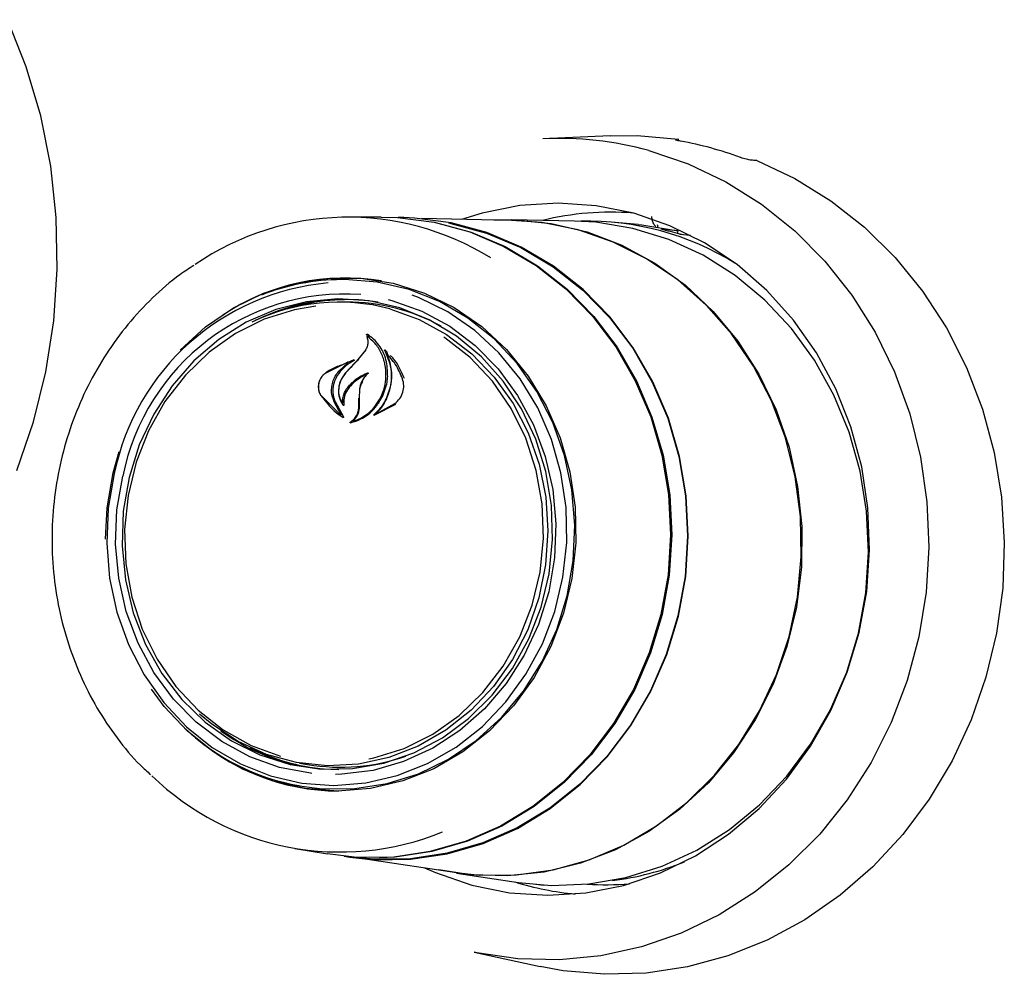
# Model space of a CAD drawing. Header units: inches. Extents: x 31 to 206, y 23 to 145.
# Tile 46 of 64: x 154.28 to 156.5, y 121.36 to 123.52. Entities that reach past the tile are written whole.
import ezdxf

# ---------------------------------------------------------------- set-up
doc = ezdxf.new("R2010")
doc.units = ezdxf.units.IN
doc.header["$LTSCALE"] = 16
doc.header["$MEASUREMENT"] = 0

msp = doc.modelspace()

# ---------------------------------------------------------------- linework, layer by layer
at = {"color": 7, "linetype": 'Continuous', "lineweight": 25}
for p, q in [((155.6139, 123.2541), (155.4622, 123.2472)), ((155.7672, 123.2429), (155.768, 123.246)), ((155.0975, 123.0707), (155.0233, 123.0705)), ((155.1488, 123.0693), (155.1359, 123.0695)), ((155.3915, 123.0632), (155.1886, 123.0672)), ((155.5332, 123.0617), (155.3917, 123.0645)), ((155.6768, 123.0542), (155.6164, 123.0593)), ((155.7673, 123.0398), (155.7291, 123.043)), ((155.7657, 123.0333), (155.7673, 123.0398)), ((155.766, 123.0344), (155.7781, 123.0311)), ((155.7709, 123.0317), (155.7948, 123.0297)), ((155.0154, 122.9295), (155.0082, 122.9295)), ((155.0197, 122.8789), (155.0014, 122.8789)), ((155.0665, 122.8019), (155.065, 122.8048)), ((155.0703, 122.8011), (155.0663, 122.8015)), ((155.0621, 122.7704), (155.0451, 122.7491)), ((155.0468, 122.7499), (155.0641, 122.771)), ((155.1116, 122.7654), (155.1066, 122.7706)), ((155.1129, 122.7623), (155.1096, 122.7625)), ((155.0223, 122.7436), (154.9713, 122.718)), ((155.002, 122.7232), (155.0229, 122.7422)), ((155.0251, 122.7435), (155.0226, 122.7437)), ((155.0363, 122.7483), (155.0227, 122.7426)), ((155.0487, 122.6817), (155.048, 122.6624)), ((154.9611, 122.6699), (155.0065, 122.6236)), ((155.0075, 122.6248), (154.9917, 122.6541)), ((154.9938, 122.6549), (155.0126, 122.6197)), ((155.0101, 122.6508), (155.0108, 122.6507)), ((155.0469, 122.6388), (155.0476, 122.6622)), ((155.048, 122.6624), (155.0477, 122.6389)), ((155.082, 122.6234), (155.1308, 122.6484)), ((155.0877, 122.6273), (155.1286, 122.6498)), ((155.0068, 122.6235), (155.0071, 122.6235)), ((155.0352, 122.6103), (155.0355, 122.6102)), ((155.0874, 122.6272), (155.0882, 122.6272)), ((154.4931, 122.4934), (154.5067, 122.5414)), ((154.9136, 121.839), (154.9317, 121.8359)), ((154.9119, 121.788), (154.919, 121.7868)), ((154.9032, 121.6464), (154.9763, 121.6339)), ((155.0143, 121.6286), (155.0271, 121.6266)), ((155.0667, 121.622), (155.2673, 121.592)), ((155.2673, 121.5906), (155.4073, 121.5697)), ((155.4464, 121.5658), (155.4635, 121.5634)), ((155.3074, 121.4122), (155.4558, 121.3801))]:
    msp.add_line(p, q, dxfattribs=at)
at = {"color": 7, "linetype": 'Continuous', "lineweight": 25, "flags": 128}
for points in [[(154.2759, 122.4986), (154.3135, 122.6084), (154.3414, 122.7214), (154.3594, 122.8366), (154.3673, 122.953), (154.3649, 123.0696), (154.3524, 123.1852), (154.3298, 123.2988), (154.2973, 123.4093), (154.2553, 123.5159)], [(155.6139, 123.2541), (155.6746, 123.2545), (155.768, 123.246)], [(155.7009, 123.2208), (155.7898, 123.1908), (155.875, 123.1503), (155.9555, 123.0997), (156.0302, 123.0396), (156.0983, 122.9709), (156.159, 122.8942), (156.2114, 122.8106), (156.2551, 122.7211), (156.2894, 122.6267), (156.3139, 122.5286), (156.3284, 122.428), (156.3326, 122.3261), (156.3265, 122.2241), (156.3102, 122.1233), (156.2839, 122.0249), (156.2479, 121.9301), (156.2026, 121.8401), (156.1486, 121.7559), (156.0865, 121.6785), (156.0172, 121.609), (155.9413, 121.5481), (155.8599, 121.4966), (155.774, 121.4551), (155.6846, 121.4241), (155.5927, 121.4041), (155.4995, 121.3951), (155.4061, 121.3974), (155.3137, 121.4109), (155.3074, 121.4122)], [(155.9449, 123.1979), (156.0307, 123.1577), (156.1118, 123.1075), (156.1874, 123.048), (156.2565, 122.9797), (156.3183, 122.9036), (156.3722, 122.8204), (156.4174, 122.7313), (156.4534, 122.6372), (156.4798, 122.5392), (156.4964, 122.4386), (156.5028, 122.3364), (156.4991, 122.2338), (156.4852, 122.1322), (156.4614, 122.0326), (156.4278, 121.9363), (156.385, 121.8443), (156.3335, 121.7578), (156.2737, 121.6777), (156.2064, 121.6051), (156.1325, 121.5407), (156.0527, 121.4853), (155.9681, 121.4396), (155.8795, 121.4041), (155.7881, 121.3792), (155.695, 121.3653), (155.6011, 121.3624), (155.5077, 121.3706), (155.4558, 121.3801)], [(155.3024, 121.5635), (155.387, 121.5464), (155.4731, 121.5406), (155.5593, 121.5462), (155.6444, 121.563), (155.7272, 121.591), (155.8064, 121.6296), (155.881, 121.6782), (155.9497, 121.7363), (156.0117, 121.8029), (156.0661, 121.877), (156.1119, 121.9576), (156.1486, 122.0436), (156.1756, 122.1335), (156.1925, 122.2262), (156.1991, 122.3203), (156.1953, 122.4144), (156.1812, 122.5072), (156.1568, 122.5972), (156.1227, 122.6833), (156.0793, 122.764), (156.0272, 122.8383), (155.9672, 122.905), (155.9001, 122.9633), (155.827, 123.0121), (155.7489, 123.0509), (155.667, 123.0791), (155.5824, 123.0962), (155.4964, 123.102), (155.4102, 123.0964), (155.325, 123.0795), (155.2788, 123.0654)], [(155.0975, 123.0707), (155.1347, 123.0696), (155.217, 123.059), (155.2973, 123.0372), (155.3744, 123.0045), (155.4469, 122.9614), (155.5138, 122.9087), (155.5739, 122.8471), (155.6265, 122.7776), (155.6705, 122.7014), (155.7054, 122.6196), (155.7305, 122.5335), (155.7456, 122.4445), (155.7502, 122.354), (155.7445, 122.2634), (155.7283, 122.1741), (155.7022, 122.0875), (155.6663, 122.005), (155.6213, 121.928), (155.5679, 121.8576), (155.507, 121.7949), (155.4395, 121.7409), (155.3664, 121.6965), (155.289, 121.6624), (155.2084, 121.6391), (155.1259, 121.6269), (155.0428, 121.6262), (154.9763, 121.6339)], [(155.2139, 123.0596), (155.2202, 123.0584), (155.3005, 123.0366), (155.3775, 123.0039), (155.45, 122.9609), (155.5168, 122.9081), (155.577, 122.8466), (155.6295, 122.7772), (155.6735, 122.701), (155.7083, 122.6192), (155.7335, 122.5332), (155.7485, 122.4442), (155.7532, 122.3537), (155.7474, 122.2631), (155.7313, 122.1739), (155.7051, 122.0873), (155.6693, 122.0049), (155.6243, 121.9279), (155.5709, 121.8575), (155.51, 121.7949), (155.4425, 121.7409), (155.3695, 121.6965), (155.2921, 121.6624), (155.2116, 121.6391), (155.1291, 121.627), (155.0941, 121.6253)], [(155.7682, 122.1704), (155.7844, 122.2599), (155.7901, 122.3508), (155.7855, 122.4416), (155.7704, 122.5308), (155.7452, 122.6171), (155.7102, 122.6992), (155.6661, 122.7756), (155.6134, 122.8452), (155.5531, 122.907), (155.486, 122.9598), (155.4133, 123.003), (155.336, 123.0358), (155.2555, 123.0577), (155.1729, 123.0683), (155.1488, 123.0693)], [(155.3513, 123.064), (155.398, 123.0644), (155.481, 123.0563), (155.5623, 123.0371), (155.6406, 123.0071), (155.7149, 122.9667), (155.7839, 122.9166), (155.8466, 122.8576), (155.9021, 122.7904), (155.9495, 122.7162), (155.9882, 122.636), (156.0174, 122.5512), (156.0368, 122.4628), (156.0461, 122.3724), (156.0451, 122.2812), (156.0339, 122.1907), (156.0126, 122.1022), (155.9816, 122.0171), (155.9413, 121.9367), (155.8923, 121.8621), (155.8354, 121.7945), (155.7714, 121.7349), (155.7013, 121.6843), (155.6262, 121.6434), (155.5472, 121.6128), (155.4655, 121.593), (155.3823, 121.5842), (155.299, 121.5867), (155.2276, 121.5979)], [(155.2496, 123.0574), (155.255, 123.0564), (155.3354, 123.0345), (155.4125, 123.0018), (155.4851, 122.9587), (155.552, 122.9059), (155.6123, 122.8443), (155.6648, 122.7748), (155.7089, 122.6985), (155.7438, 122.6167), (155.769, 122.5305), (155.784, 122.4414), (155.7887, 122.3508), (155.7829, 122.2601), (155.7668, 122.1707)], [(155.5417, 123.0416), (155.46, 123.058), (155.3915, 123.0632)], [(156.1739, 122.132), (156.1904, 122.2228), (156.1966, 122.3149), (156.1923, 122.407), (156.1778, 122.4977), (156.1531, 122.5855), (156.1187, 122.6692), (156.0751, 122.7475), (156.0229, 122.8192), (155.9629, 122.8832), (155.8961, 122.9386), (155.8235, 122.9844), (155.7461, 123.0201), (155.6651, 123.0451), (155.5818, 123.0589), (155.5332, 123.0617)], [(155.6768, 123.0542), (155.6852, 123.0534), (155.7673, 123.0398)], [(155.2673, 121.592), (155.3197, 121.5864), (155.403, 121.5867), (155.4857, 121.5982), (155.5667, 121.6207), (155.6447, 121.6539), (155.7186, 121.6972), (155.7871, 121.75), (155.8493, 121.8116), (155.9042, 121.8809), (155.951, 121.9569), (155.989, 122.0385), (156.0176, 122.1245), (156.0363, 122.2134), (156.045, 122.3041), (156.0434, 122.395), (156.0315, 122.4849), (156.0097, 122.5723), (155.9781, 122.656), (155.9373, 122.7346), (155.8879, 122.8071), (155.8306, 122.8722), (155.7663, 122.929), (155.696, 122.9766), (155.6208, 123.0143), (155.5417, 123.0416)], [(154.644, 122.7705), (154.6442, 122.7707), (154.7015, 122.8227), (154.7647, 122.8656), (154.8326, 122.8986), (154.904, 122.9209), (154.9773, 122.9323), (155.0512, 122.9324), (155.1243, 122.9213), (155.1951, 122.8991), (155.2622, 122.8664), (155.3243, 122.8237), (155.3803, 122.7719), (155.429, 122.7119), (155.4695, 122.645), (155.501, 122.5725), (155.5229, 122.4957), (155.5348, 122.4161), (155.5363, 122.3354), (155.5276, 122.2551), (155.5087, 122.1767), (155.4801, 122.1017), (155.4423, 122.0317), (155.396, 121.968), (155.3421, 121.9118), (155.2817, 121.8642), (155.216, 121.8262), (155.1462, 121.7985), (155.0737, 121.7815), (154.9998, 121.7758), (154.9262, 121.7813), (154.8541, 121.798), (154.785, 121.8255), (154.7202, 121.8633), (154.6609, 121.9107), (154.6085, 121.9667), (154.5795, 122.0057)], [(155.5172, 122.2164), (155.5309, 122.2954), (155.5345, 122.3756), (155.5278, 122.4553), (155.511, 122.5331), (155.4844, 122.6074), (155.4486, 122.6768), (155.4042, 122.7399), (155.3521, 122.7956), (155.2933, 122.8426), (155.229, 122.8802), (155.1604, 122.9075), (155.0888, 122.924), (155.0156, 122.9295), (155.0154, 122.9295)], [(154.4958, 122.492), (154.4823, 122.414), (154.4788, 122.335), (154.4853, 122.2563), (154.5019, 122.1795), (154.5281, 122.1062), (154.5635, 122.0377), (154.6073, 121.9755), (154.6587, 121.9206), (154.7167, 121.8742), (154.7801, 121.8371), (154.8478, 121.8102), (154.9185, 121.7938), (154.9906, 121.7884), (155.0629, 121.7941), (155.134, 121.8106), (155.2023, 121.8378), (155.2667, 121.875), (155.3259, 121.9216), (155.3787, 121.9767), (155.424, 122.0391), (155.4611, 122.1077), (155.4891, 122.1811), (155.5076, 122.2579), (155.5161, 122.3366), (155.5146, 122.4157), (155.503, 122.4936), (155.4816, 122.5688), (155.4507, 122.6399), (155.411, 122.7054), (155.3633, 122.7641), (155.3085, 122.8149), (155.2476, 122.8567), (155.1818, 122.8888), (155.1678, 122.8941)], [(154.529, 122.4832), (154.5159, 122.4068), (154.5132, 122.3293), (154.5208, 122.2524), (154.5386, 122.1776), (154.5662, 122.1067), (154.603, 122.041), (154.6482, 121.9821), (154.701, 121.9311), (154.76, 121.8892), (154.8242, 121.8572), (154.8921, 121.8358), (154.9622, 121.8255), (155.0332, 121.8265), (155.1034, 121.8388), (155.1714, 121.8621), (155.2357, 121.8959), (155.2949, 121.9394), (155.3479, 121.9919), (155.3934, 122.0521), (155.4304, 122.1188), (155.4583, 122.1905), (155.4764, 122.2657), (155.4843, 122.3429), (155.4819, 122.4203), (155.4692, 122.4963), (155.4464, 122.5694), (155.4141, 122.6378), (155.373, 122.7003), (155.3239, 122.7554), (155.2678, 122.802), (155.206, 122.8391), (155.1398, 122.8658), (155.0706, 122.8817), (154.9999, 122.8864), (154.9291, 122.8797), (154.8599, 122.8619), (154.7935, 122.8333), (154.7316, 122.7945), (154.6754, 122.7463), (154.626, 122.6898), (154.5846, 122.6262), (154.552, 122.5568), (154.529, 122.4832)], [(155.1135, 122.8846), (155.1219, 122.8824), (155.189, 122.8585), (155.2521, 122.8243), (155.3099, 122.7806), (155.3614, 122.7283), (155.4054, 122.6684), (155.4411, 122.6021), (155.4677, 122.5307), (155.4846, 122.4559), (155.4916, 122.3789), (155.4885, 122.3016), (155.4754, 122.2253), (155.4525, 122.1517), (155.4202, 122.0822), (155.3794, 122.0183), (155.3307, 121.9613), (155.2751, 121.9123), (155.2139, 121.8723), (155.1482, 121.8422), (155.0795, 121.8225), (155.0089, 121.8137), (154.9948, 121.8132)], [(154.9499, 122.8698), (154.9018, 122.8616), (154.8337, 122.8402), (154.769, 122.808), (154.7094, 122.7657), (154.656, 122.7143), (154.6101, 122.6548), (154.5728, 122.5887), (154.5448, 122.5174), (154.5268, 122.4425), (154.5191, 122.3656), (154.522, 122.2886), (154.5354, 122.213), (154.559, 122.1407), (154.5923, 122.0731), (154.6344, 122.0119), (154.6846, 121.9584), (154.7416, 121.9137), (154.8041, 121.8789), (154.8709, 121.8548)], [(155.1172, 122.8636), (155.1833, 122.8398), (155.2453, 122.8058), (155.3021, 122.7621), (155.3523, 122.7098), (155.3949, 122.65), (155.429, 122.5839), (155.4538, 122.5129), (155.4688, 122.4386), (155.4738, 122.3625), (155.4685, 122.2863), (155.4532, 122.2115), (155.4281, 122.1398), (155.3937, 122.0728), (155.3509, 122.0117), (155.3004, 121.958), (155.2435, 121.9128), (155.1813, 121.877), (155.1151, 121.8514), (155.0463, 121.8366), (154.9765, 121.8328), (154.907, 121.8402), (154.8394, 121.8586), (154.7752, 121.8875), (154.7156, 121.9265), (154.6881, 121.9493)], [(155.0698, 121.8481), (155.0811, 121.8506), (155.1493, 121.872), (155.2139, 121.9042), (155.2736, 121.9465), (155.327, 121.9979), (155.3728, 122.0573), (155.4102, 122.1235), (155.4382, 122.1948), (155.4562, 122.2697), (155.4639, 122.3465), (155.4609, 122.4236), (155.4475, 122.4992), (155.424, 122.5715), (155.3907, 122.6391), (155.3485, 122.7003), (155.2984, 122.7538), (155.2414, 122.7985), (155.2392, 122.8)], [(154.4757, 122.3443), (154.4794, 122.4145), (154.4931, 122.4934)], [(154.9411, 121.8156), (154.9382, 121.8159), (154.8685, 121.8291), (154.8015, 121.853), (154.7384, 121.8872), (154.6805, 121.9309), (154.6291, 121.9833), (154.585, 122.0432), (154.5494, 122.1095), (154.5228, 122.1808), (154.5058, 122.2557), (154.4988, 122.3326), (154.5019, 122.41), (154.5151, 122.4863)], [(154.919, 121.7868), (154.9646, 121.7811), (155.038, 121.7813), (155.1108, 121.7925), (155.1817, 121.8148), (155.2491, 121.8475), (155.3119, 121.8901), (155.3688, 121.9417), (155.4186, 122.0014), (155.4605, 122.068), (155.4935, 122.1401), (155.5172, 122.2164)], [(155.0271, 121.6266), (155.0808, 121.621), (155.1641, 121.6218), (155.2468, 121.634), (155.3277, 121.6573), (155.4053, 121.6916), (155.4786, 121.7361), (155.5463, 121.7902), (155.6074, 121.853), (155.6609, 121.9237), (155.706, 122.0009), (155.7419, 122.0836), (155.7682, 122.1704)], [(155.7668, 122.1707), (155.7406, 122.0841), (155.7047, 122.0016), (155.6597, 121.9244), (155.6062, 121.854), (155.5453, 121.7912), (155.4777, 121.7372), (155.4046, 121.6928), (155.327, 121.6586), (155.2464, 121.6353), (155.1638, 121.6231), (155.0807, 121.6224), (155.0487, 121.6251)], [(155.4073, 121.5697), (155.4815, 121.563), (155.566, 121.5662), (155.6496, 121.5807), (155.7311, 121.6062), (155.8093, 121.6425), (155.8829, 121.6889), (155.9509, 121.7448), (156.0122, 121.8093), (156.0659, 121.8814), (156.1112, 121.96), (156.1474, 122.044), (156.1739, 122.132)], [(155.1954, 121.6027), (155.2205, 121.5917), (155.3024, 121.5635)]]:
    msp.add_lwpolyline(points, dxfattribs=at)
at = {"color": 7, "linetype": 'Continuous', "lineweight": 25}
for centre, radius, start, end in [((155.4973, 122.4723), 0.7757, 74.7817, 92.5928), ((155.6323, 122.4583), 0.796, 69.7645, 79.8265), ((155.615, 122.4329), 0.6487, 85.5796, 103.6847), ((155.023, 122.4603), 0.6099, 58.1523, 124.4518), ((155.563, 122.4302), 0.6312, 58.2269, 91.3892), ((155.5852, 122.4311), 0.6286, 72.8223, 76.7711), ((155.0254, 122.3834), 0.5406, 95.0604, 168.4126), ((155.0169, 122.4352), 0.498, 80.562, 123.6812), ((155.01, 122.439), 0.4905, 90.2087, 111.8133), ((155.016, 122.3862), 0.5108, 86.023, 168.7013), ((155.0018, 122.435), 0.4438, 74.9396, 116.2104), ((155.0156, 122.4346), 0.4501, 80.3589, 116.6329), ((155.0213, 122.4359), 0.4484, 85.24, 107.6881), ((155.0198, 122.4353), 0.4437, 61.2593, 90.0202), ((159.9519, 118.1749), 6.7081, 137.00891, 137.35896), ((158.9408, 119.0151), 5.3956, 136.1957, 136.6357), ((154.9998, 122.2815), 0.5013, 226.7639, 259.9011), ((155.0039, 122.2752), 0.4994, 226.7375, 269.728), ((155.0025, 122.2761), 0.4515, 233.7807, 269.9362), ((155.0074, 122.272), 0.4479, 242.6535, 265.1272), ((155.0062, 122.2728), 0.4432, 260.3173, 289.3987), ((155.0053, 122.2492), 0.6109, 225.9146, 292.1793), ((155.5412, 122.21), 0.6407, 277.0124, 292.0156), ((155.5941, 122.1873), 0.6465, 252.4528, 264.7894), ((155.6038, 122.1876), 0.6232, 266.1429, 274.9313)]:
    msp.add_arc(centre, radius, start, end, dxfattribs=at)
for centre, major_axis, ratio, start_param, end_param in [((155.8285, 122.3419), (1.4208, 0.3144), 0.61838, 1.476993, 1.481192), ((156.3574, 122.1981), (3.2016, -0.4058), 0.295363, 1.737333, 1.741532), ((155.7385, 123.0577), (0.0051, 0.0196), 0.918524, 2.013224, 2.418583)]:
    msp.add_ellipse(centre, major_axis=major_axis, ratio=ratio, start_param=start_param, end_param=end_param, dxfattribs=at)
for points, knots in [([(155.7729, 123.2418), (155.771, 123.2421), (155.7671, 123.2428), (155.7631, 123.2438), (155.7611, 123.2446), (155.7613, 123.2449), (155.7619, 123.245), (155.762, 123.245)], [0, 0, 0, 0, 0.2421319, 0.484269, 0.7256835, 0.9660077, 1, 1, 1, 1]), ([(155.9315, 123.1989), (155.9301, 123.1991), (155.9273, 123.1994), (155.9213, 123.2008), (155.9148, 123.2027), (155.9102, 123.2042), (155.908, 123.205), (155.9077, 123.2051)], [0, 0, 0, 0, 0.2399855, 0.4799553, 0.7201492, 0.9613112, 1, 1, 1, 1]), ([(155.7172, 123.049), (155.7159, 123.0502), (155.7134, 123.0525), (155.7108, 123.0573), (155.7094, 123.0622), (155.7085, 123.0671), (155.7082, 123.0701), (155.7079, 123.0716), (155.7079, 123.0718)], [0, 0, 0, 0, 0.182967, 0.366792, 0.535085, 0.701221, 0.950924, 1, 1, 1, 1]), ([(154.675, 122.9613), (154.6645, 122.9546), (154.6315, 122.9334), (154.5814, 122.8891), (154.5255, 122.8294), (154.4766, 122.7627), (154.4352, 122.6904), (154.4018, 122.6133), (154.377, 122.5326), (154.361, 122.4495), (154.3541, 122.3649), (154.3564, 122.2802), (154.368, 122.1965), (154.3885, 122.115), (154.4179, 122.0368), (154.4554, 121.9629), (154.5012, 121.895), (154.5422, 121.8446), (154.5699, 121.8198), (154.5776, 121.8128)], [0, 0, 0, 0, 0.029316, 0.092155, 0.155063, 0.218035, 0.281062, 0.344137, 0.407249, 0.470391, 0.533555, 0.596734, 0.659917, 0.723097, 0.786265, 0.849409, 0.912518, 0.975579, 1, 1, 1, 1]), ([(155.065, 122.8048), (155.0649, 122.8048), (155.0649, 122.805), (155.0648, 122.8053), (155.0649, 122.8055), (155.0651, 122.8058), (155.0653, 122.806), (155.0655, 122.8061), (155.0658, 122.8061), (155.066, 122.8061), (155.066, 122.806), (155.066, 122.806)], [0, 0, 0, 0, 0.1224, 0.244236, 0.369255, 0.495977, 0.62191, 0.744824, 0.862763, 0.978258, 1, 1, 1, 1]), ([(155.1123, 122.7108), (155.1119, 122.7237), (155.1109, 122.7494), (155.0941, 122.7829), (155.0764, 122.7996), (155.0662, 122.8059), (155.066, 122.806)], [0, 0, 0, 0, 0.332511, 0.665159, 0.99377, 1, 1, 1, 1]), ([(155.0655, 122.8003), (155.0661, 122.7986), (155.0675, 122.7944), (155.0679, 122.7869), (155.0664, 122.7782), (155.0635, 122.773), (155.0621, 122.7704)], [0, 0, 0, 0, 0.174091, 0.449115, 0.724053, 1, 1, 1, 1]), ([(155.0666, 122.8013), (155.0666, 122.8014), (155.0664, 122.8015), (155.0662, 122.8015), (155.0659, 122.8014), (155.0657, 122.8012), (155.0655, 122.801), (155.0654, 122.8008), (155.0654, 122.8005), (155.0655, 122.8004), (155.0655, 122.8003)], [0, 0, 0, 0, 0.124643, 0.249926, 0.374545, 0.500723, 0.629492, 0.760432, 0.893033, 1, 1, 1, 1]), ([(155.1085, 122.7109), (155.1082, 122.7202), (155.1076, 122.7388), (155.0985, 122.7644), (155.085, 122.7861), (155.0725, 122.7965), (155.0666, 122.8013)], [0, 0, 0, 0, 0.258265, 0.514964, 0.771452, 1, 1, 1, 1]), ([(155.1054, 122.7695), (155.1053, 122.7696), (155.1053, 122.7697), (155.1053, 122.77), (155.1053, 122.7702), (155.1055, 122.7705), (155.1057, 122.7707), (155.106, 122.7708), (155.1062, 122.7708), (155.1064, 122.7707), (155.1065, 122.7706), (155.1066, 122.7706)], [0, 0, 0, 0, 0.117455, 0.234751, 0.354613, 0.476588, 0.598184, 0.717405, 0.832785, 0.945408, 1, 1, 1, 1]), ([(155.1095, 122.6611), (155.1139, 122.673), (155.1229, 122.6967), (155.1215, 122.7342), (155.1128, 122.7578), (155.106, 122.7685), (155.1054, 122.7695)], [0, 0, 0, 0, 0.3228294, 0.6456626, 0.9677761, 1, 1, 1, 1]), ([(155.11, 122.7624), (155.1099, 122.7624), (155.1098, 122.7625), (155.1095, 122.7626), (155.1093, 122.7625), (155.1091, 122.7624), (155.1089, 122.7622), (155.1087, 122.762), (155.1087, 122.7617), (155.1087, 122.7615), (155.1087, 122.7614), (155.1088, 122.7613)], [0, 0, 0, 0, 0.115038, 0.23064, 0.345804, 0.461981, 0.58029, 0.700485, 0.821941, 0.943125, 1, 1, 1, 1]), ([(155.1088, 122.7613), (155.1116, 122.7548), (155.118, 122.7403), (155.1214, 122.7149), (155.1194, 122.687), (155.1128, 122.6694), (155.1094, 122.6606)], [0, 0, 0, 0, 0.211221, 0.473541, 0.73597, 1, 1, 1, 1]), ([(155.1459, 122.7058), (155.141, 122.7172), (155.1319, 122.7382), (155.1169, 122.7547), (155.11, 122.7624)], [0, 0, 0, 0, 0.539119, 1, 1, 1, 1]), ([(155.0366, 122.7468), (155.0299, 122.743), (155.0182, 122.7363), (155.009, 122.7263), (155.005, 122.722)], [0, 0, 0, 0, 0.574408, 1, 1, 1, 1]), ([(155.0229, 122.7422), (155.0229, 122.7423), (155.0231, 122.7424), (155.0232, 122.7426), (155.0233, 122.7429), (155.0232, 122.7432), (155.0231, 122.7434), (155.0229, 122.7436), (155.0227, 122.7437), (155.0225, 122.7437), (155.0224, 122.7436), (155.0223, 122.7436)], [0, 0, 0, 0, 0.1189368, 0.2378311, 0.358112, 0.4788489, 0.599371, 0.717879, 0.8348222, 0.9506522, 1, 1, 1, 1]), ([(155.0363, 122.7483), (155.0363, 122.7483), (155.0365, 122.7483), (155.0367, 122.7483), (155.0369, 122.7481), (155.0371, 122.7479), (155.0371, 122.7477), (155.0371, 122.7474), (155.037, 122.7471), (155.0368, 122.7469), (155.0367, 122.7468), (155.0366, 122.7468)], [0, 0, 0, 0, 0.110967, 0.222319, 0.333002, 0.445559, 0.560656, 0.678523, 0.798035, 0.91756, 1, 1, 1, 1]), ([(155.1499, 122.7062), (155.1427, 122.7232), (155.1345, 122.7426), (155.1202, 122.7567), (155.1184, 122.7585)], [0, 0, 0, 0, 0.871757, 1, 1, 1, 1]), ([(154.9725, 122.7192), (154.9695, 122.7166), (154.9634, 122.7116), (154.9576, 122.7007), (154.9552, 122.6889), (154.9563, 122.6777), (154.9595, 122.6716), (154.9609, 122.6689)], [0, 0, 0, 0, 0.2050617, 0.410013, 0.6175177, 0.8269236, 1, 1, 1, 1]), ([(154.9713, 122.718), (154.9696, 122.7166), (154.966, 122.7138), (154.9618, 122.7083), (154.9585, 122.7022), (154.9565, 122.6956), (154.9557, 122.6887), (154.9562, 122.682), (154.9579, 122.6755), (154.96, 122.6718), (154.9611, 122.6699)], [0, 0, 0, 0, 0.1249802, 0.2497866, 0.3749265, 0.4997587, 0.6246993, 0.7497447, 0.8746858, 1, 1, 1, 1]), ([(155.0084, 122.7366), (154.9998, 122.7336), (154.9872, 122.7293), (154.976, 122.7216), (154.9725, 122.7192)], [0, 0, 0, 0, 0.684335, 1, 1, 1, 1]), ([(154.9885, 122.6982), (154.9901, 122.7027), (154.9934, 122.7117), (154.9991, 122.7194), (155.002, 122.7232)], [0, 0, 0, 0, 0.500012, 1, 1, 1, 1]), ([(155.005, 122.722), (155.0007, 122.716), (154.9951, 122.7084), (154.9921, 122.6996), (154.9914, 122.6977)], [0, 0, 0, 0, 0.784197, 1, 1, 1, 1]), ([(155.0183, 122.7199), (155.0143, 122.7148), (155.0063, 122.7047), (155.0009, 122.6859), (155.0014, 122.6671), (155.0064, 122.6535), (155.0111, 122.6471), (155.0124, 122.6455)], [0, 0, 0, 0, 0.229603, 0.459163, 0.689564, 0.918378, 1, 1, 1, 1]), ([(155.0173, 122.719), (155.0134, 122.7138), (155.0055, 122.7035), (155.0009, 122.6842), (155.002, 122.6658), (155.0072, 122.6558), (155.0096, 122.6511)], [0, 0, 0, 0, 0.25973, 0.519491, 0.779235, 1, 1, 1, 1]), ([(155.0237, 122.6886), (155.0307, 122.6957), (155.0436, 122.7089), (155.06, 122.7161), (155.0675, 122.7193)], [0, 0, 0, 0, 0.544319, 1, 1, 1, 1]), ([(155.0681, 122.718), (155.0664, 122.7164), (155.0618, 122.7124), (155.0557, 122.7041), (155.0506, 122.6933), (155.0494, 122.6856), (155.0487, 122.6817)], [0, 0, 0, 0, 0.16332, 0.4416379, 0.7203684, 1, 1, 1, 1]), ([(155.0675, 122.7193), (155.0675, 122.7193), (155.0677, 122.7194), (155.0679, 122.7193), (155.0682, 122.7192), (155.0683, 122.719), (155.0684, 122.7188), (155.0684, 122.7185), (155.0683, 122.7182), (155.0682, 122.7181), (155.0681, 122.718), (155.0681, 122.718)], [0, 0, 0, 0, 0.118611, 0.237712, 0.356346, 0.47484, 0.594551, 0.715924, 0.838786, 0.962039, 1, 1, 1, 1]), ([(154.9917, 122.6541), (154.9891, 122.6612), (154.9838, 122.6752), (154.987, 122.6905), (154.9885, 122.6982)], [0, 0, 0, 0, 0.499906, 1, 1, 1, 1]), ([(154.9914, 122.6977), (154.99, 122.6913), (154.9871, 122.6787), (154.9898, 122.664), (154.993, 122.6567), (154.9938, 122.6549)], [0, 0, 0, 0, 0.432182, 0.864471, 1, 1, 1, 1]), ([(155.0626, 122.7147), (155.0537, 122.7098), (155.0403, 122.7025), (155.0297, 122.6912), (155.0262, 122.6874)], [0, 0, 0, 0, 0.666829, 1, 1, 1, 1]), ([(155.0553, 122.7022), (155.0553, 122.7022), (155.0553, 122.6972), (155.0496, 122.6901), (155.0488, 122.683), (155.0486, 122.6817)], [0, 0, 0, 0, 0.000032, 0.810424, 1, 1, 1, 1]), ([(155.0967, 122.6641), (155.0999, 122.6716), (155.1063, 122.6867), (155.1078, 122.7029), (155.1085, 122.7109)], [0, 0, 0, 0, 0.499998, 1, 1, 1, 1]), ([(155.0994, 122.6633), (155.1042, 122.6749), (155.1106, 122.6904), (155.112, 122.7067), (155.1123, 122.7108)], [0, 0, 0, 0, 0.745681, 1, 1, 1, 1]), ([(155.1286, 122.6498), (155.1325, 122.6534), (155.1402, 122.6605), (155.1471, 122.6751), (155.1497, 122.6909), (155.1471, 122.7008), (155.1459, 122.7058)], [0, 0, 0, 0, 0.249987, 0.499994, 0.74996, 1, 1, 1, 1]), ([(155.0109, 122.6517), (155.0109, 122.6543), (155.0109, 122.6603), (155.0131, 122.6699), (155.0172, 122.68), (155.0215, 122.6857), (155.0237, 122.6886)], [0, 0, 0, 0, 0.194714, 0.462365, 0.730618, 1, 1, 1, 1]), ([(155.0262, 122.6874), (155.023, 122.683), (155.0165, 122.6741), (155.0127, 122.6593), (155.0134, 122.6501), (155.0137, 122.6462)], [0, 0, 0, 0, 0.365087, 0.730133, 1, 1, 1, 1]), ([(154.9609, 122.6689), (154.9737, 122.6526), (154.9886, 122.6336), (155.0087, 122.6204), (155.0116, 122.6185)], [0, 0, 0, 0, 0.853881, 1, 1, 1, 1]), ([(155.0096, 122.6511), (155.0096, 122.6511), (155.0097, 122.6509), (155.01, 122.6508), (155.0102, 122.6508), (155.0104, 122.6509), (155.0107, 122.651), (155.0108, 122.6512), (155.0109, 122.6515), (155.0109, 122.6516), (155.0109, 122.6517)], [0, 0, 0, 0, 0.128367, 0.25682, 0.384913, 0.512514, 0.640489, 0.769767, 0.900073, 1, 1, 1, 1]), ([(155.0282, 122.6067), (155.0362, 122.6091), (155.0544, 122.6145), (155.0806, 122.6335), (155.093, 122.6531), (155.0994, 122.6633)], [0, 0, 0, 0, 0.276667, 0.623595, 1, 1, 1, 1]), ([(155.0355, 122.6103), (155.041, 122.6123), (155.0532, 122.6169), (155.0701, 122.6287), (155.0857, 122.6446), (155.093, 122.6576), (155.0967, 122.6641)], [0, 0, 0, 0, 0.2171309, 0.4774897, 0.7380145, 1, 1, 1, 1]), ([(155.0814, 122.6247), (155.0885, 122.6316), (155.0996, 122.6424), (155.1069, 122.6561), (155.1095, 122.6611)], [0, 0, 0, 0, 0.636801, 1, 1, 1, 1]), ([(155.1094, 122.6606), (155.1061, 122.6542), (155.1, 122.6425), (155.0911, 122.6329), (155.0871, 122.6286)], [0, 0, 0, 0, 0.546375, 1, 1, 1, 1]), ([(155.0137, 122.6462), (155.0137, 122.6461), (155.0137, 122.6459), (155.0136, 122.6457), (155.0134, 122.6454), (155.0132, 122.6453), (155.013, 122.6452), (155.0127, 122.6452), (155.0125, 122.6453), (155.0124, 122.6454), (155.0124, 122.6455)], [0, 0, 0, 0, 0.131111, 0.262334, 0.393891, 0.524074, 0.652792, 0.7799, 0.906105, 1, 1, 1, 1]), ([(155.0278, 122.6082), (155.0291, 122.609), (155.0337, 122.6118), (155.0403, 122.6187), (155.0455, 122.6287), (155.0464, 122.6356), (155.0469, 122.6388)], [0, 0, 0, 0, 0.130217, 0.436739, 0.746189, 1, 1, 1, 1]), ([(155.0477, 122.6389), (155.0473, 122.636), (155.0467, 122.6303), (155.0434, 122.6222), (155.0392, 122.6159), (155.036, 122.6128), (155.0349, 122.6117)], [0, 0, 0, 0, 0.280341, 0.560258, 0.840546, 1, 1, 1, 1]), ([(155.0871, 122.6286), (155.087, 122.6285), (155.0869, 122.6284), (155.0868, 122.6281), (155.0868, 122.6278), (155.0869, 122.6276), (155.087, 122.6274), (155.0873, 122.6273), (155.0875, 122.6272), (155.0877, 122.6273), (155.0877, 122.6273)], [0, 0, 0, 0, 0.126463, 0.252737, 0.379313, 0.505039, 0.629754, 0.753406, 0.876397, 1, 1, 1, 1]), ([(155.0065, 122.6236), (155.0065, 122.6236), (155.0067, 122.6235), (155.0069, 122.6235), (155.0072, 122.6236), (155.0074, 122.6238), (155.0075, 122.624), (155.0076, 122.6242), (155.0076, 122.6245), (155.0076, 122.6247), (155.0075, 122.6248)], [0, 0, 0, 0, 0.122242, 0.244859, 0.367572, 0.490279, 0.613993, 0.738488, 0.863387, 1, 1, 1, 1]), ([(155.0126, 122.6197), (155.0127, 122.6196), (155.0128, 122.6194), (155.0128, 122.6192), (155.0127, 122.6189), (155.0125, 122.6187), (155.0123, 122.6185), (155.0121, 122.6184), (155.0118, 122.6184), (155.0117, 122.6185), (155.0116, 122.6185)], [0, 0, 0, 0, 0.125786, 0.251555, 0.378293, 0.504932, 0.631415, 0.756401, 0.880096, 1, 1, 1, 1]), ([(155.0282, 122.6067), (155.0281, 122.6067), (155.0279, 122.6067), (155.0277, 122.6068), (155.0275, 122.6069), (155.0274, 122.6072), (155.0273, 122.6074), (155.0274, 122.6077), (155.0275, 122.6079), (155.0276, 122.6081), (155.0277, 122.6082), (155.0278, 122.6082)], [0, 0, 0, 0, 0.116969, 0.233855, 0.350667, 0.467802, 0.585996, 0.705672, 0.826089, 0.946602, 1, 1, 1, 1]), ([(155.0349, 122.6117), (155.0348, 122.6116), (155.0347, 122.6115), (155.0346, 122.6112), (155.0346, 122.6109), (155.0347, 122.6107), (155.0348, 122.6104), (155.035, 122.6103), (155.0353, 122.6102), (155.0354, 122.6103), (155.0355, 122.6103)], [0, 0, 0, 0, 0.126147, 0.252417, 0.378838, 0.505031, 0.630831, 0.755492, 0.879792, 1, 1, 1, 1]), ([(155.082, 122.6234), (155.0819, 122.6234), (155.0818, 122.6233), (155.0815, 122.6234), (155.0813, 122.6235), (155.0812, 122.6237), (155.0811, 122.624), (155.0811, 122.6242), (155.0812, 122.6245), (155.0813, 122.6247), (155.0814, 122.6247), (155.0814, 122.6247)], [0, 0, 0, 0, 0.122003, 0.243915, 0.365331, 0.486336, 0.608057, 0.731754, 0.856784, 0.982755, 1, 1, 1, 1])]:
    msp.add_open_spline(points, degree=3, knots=knots, dxfattribs=at)

doc.saveas('drawing.dxf')
